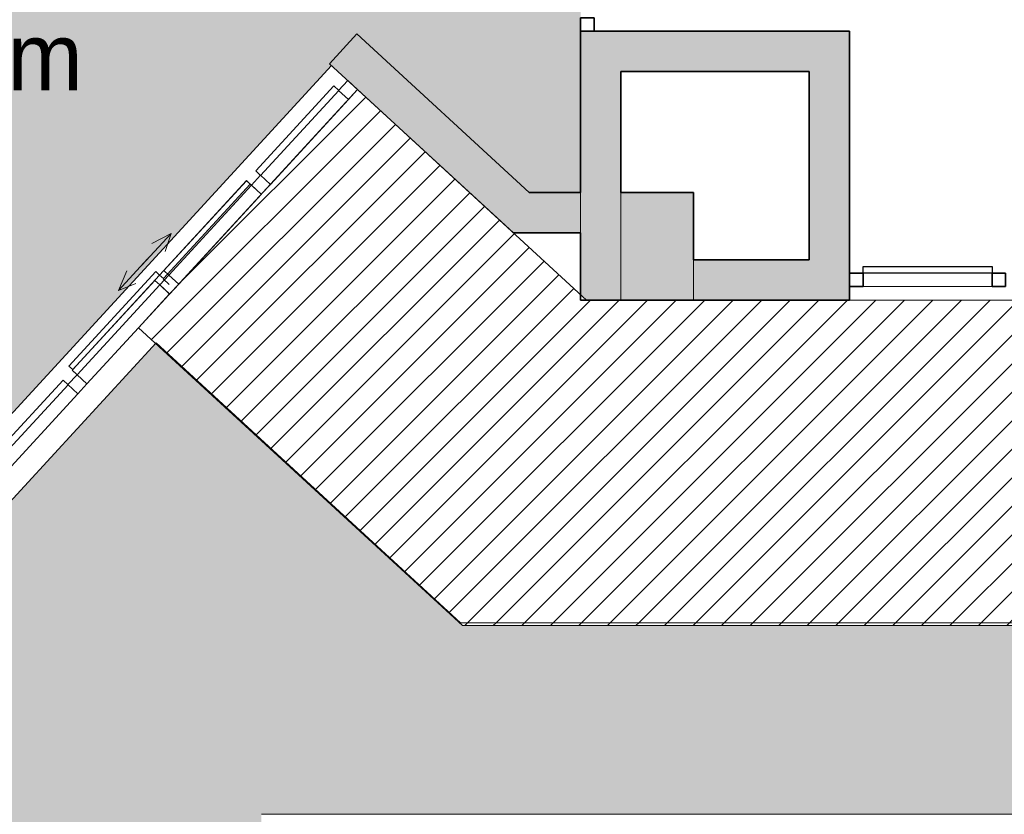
# Model space of a CAD drawing. Header units: metres. Extents: x -31 to 126, y -34 to 31.
# Tile 24 of 104: x -3.38 to 0.28, y -0.63 to 2.33. Entities that reach past the tile are written whole.
import ezdxf

# ---------------------------------------------------------------- set-up
doc = ezdxf.new("R2010")
doc.units = ezdxf.units.M
for name, color, linetype, lineweight in [('A-CLNG', 13, 'Continuous', 18), ('A-CLNG-PATT', 13, 'Continuous', 18), ('A-DETL', 90, 'Continuous', 18), ('A-DETL-GENF', 92, 'Continuous', 18), ('A-DOOR', 31, 'Continuous', 18), ('A-GLAZ-CURT', 52, 'Continuous', 18), ('A-GLAZ-CWMG', 51, 'Continuous', 18), ('A-WALL', 113, 'Continuous', 18), ('A-WALL-PATT', 111, 'Continuous', 35), ('G-ANNO-TEXT', 231, 'Continuous', 9)]:
    doc.layers.add(name, color=color, linetype=linetype, lineweight=lineweight)
doc.styles.add('Century Gothic_1', font='GOTHIC.TTF', dxfattribs={"height": 0.251495})
pattern_1 = [(45, (0, 0), (-0.05303301, 0.05303301), [])]

# ---------------------------------------------------------------- blocks, each defined once
blk = doc.blocks.new('Painel do sistema - Envidraçado-168491-PLANTA DE TETO E ACÚSTICO')
at = {"layer": 'A-GLAZ-CURT', "lineweight": 25}
for p, q in [((-0.24, 0.0245), (-0.24, 0.0495)), ((-0.24, 0.0495), (0.24, 0.0495)), ((0.24, 0.0495), (0.24, 0.0245)), ((0.24, 0.0245), (-0.24, 0.0245))]:
    blk.add_line(p, q, dxfattribs=at)
blk = doc.blocks.new('Montante retangular - 50 x 150 mm-165977-PLANTA DE TETO E ACÚSTICO')
at = {"layer": 'A-GLAZ-CWMG', "lineweight": 35}
for p, q in [((0.025, 0.025), (-0.025, 0.025)), ((-0.025, 0.025), (-0.025, -0.025)), ((0.025, -0.025), (0.025, 0.025)), ((-0.025, -0.025), (0.025, -0.025))]:
    blk.add_line(p, q, dxfattribs=at)
blk = doc.blocks.new('Montante retangular - 50 x 150 mm-165978-PLANTA DE TETO E ACÚSTICO')
at = {"layer": 'A-GLAZ-CWMG', "lineweight": 35}
for p, q in [((-0.05, 0.025), (0, 0.025)), ((-0.05, -0.025), (-0.05, 0.025)), ((0, 0.025), (0, -0.025)), ((0, -0.025), (-0.05, -0.025))]:
    blk.add_line(p, q, dxfattribs=at)
blk = doc.blocks.new('Montante retangular - 50 x 150 mm-168489-PLANTA DE TETO E ACÚSTICO')
at = {"layer": 'A-GLAZ-CWMG'}
blk.add_line((-0.2473, 1.3354), (0.2327, 1.3354), dxfattribs=at)
blk = doc.blocks.new('Montante retangular - 50 x 150 mm-618083-PLANTA DE TETO E ACÚSTICO')
at = {"layer": 'A-GLAZ-CWMG', "lineweight": 35}
for p, q in [((-0.05, 0.025), (0, 0.025)), ((-0.05, -0.025), (-0.05, 0.025)), ((0, 0.025), (0, -0.025)), ((0, -0.025), (-0.05, -0.025))]:
    blk.add_line(p, q, dxfattribs=at)
blk = doc.blocks.new('Painel do sistema - Envidraçado-698620-PLANTA DE TETO E ACÚSTICO')
at = {"layer": 'A-GLAZ-CURT', "lineweight": 25}
for p, q in [((-0.2144, 0.0245), (-0.2144, 0.0495)), ((-0.2144, 0.0495), (0.2144, 0.0495)), ((0.2144, 0.0495), (0.2144, 0.0245)), ((0.2144, 0.0245), (-0.2144, 0.0245))]:
    blk.add_line(p, q, dxfattribs=at)
blk = doc.blocks.new('Montante retangular - 50 x 150 mm-161494-PLANTA DE TETO E ACÚSTICO')
at = {"layer": 'A-GLAZ-CWMG', "lineweight": 35}
for p, q in [((0, 0.025), (-0.05, 0.025)), ((-0.05, 0.025), (-0.05, -0.025)), ((0, -0.025), (0, 0.025)), ((-0.05, -0.025), (0, -0.025))]:
    blk.add_line(p, q, dxfattribs=at)
blk = doc.blocks.new('Painel do sistema - Envidraçado-716964-PLANTA DE TETO E ACÚSTICO')
at = {"layer": 'A-GLAZ-CURT'}
for p, q in [((0.2269, 0.0495), (-0.2269, 0.0495)), ((-0.2269, 0.025), (-0.2269, 0.0495)), ((0.2269, 0.0495), (0.2269, 0.025))]:
    blk.add_line(p, q, dxfattribs=at)
blk = doc.blocks.new('Montante retangular - 50 x 150 mm-716930-PLANTA DE TETO E ACÚSTICO')
at = {"layer": 'A-GLAZ-CWMG'}
for p, q in [((0.025, 0.025), (-0.025, 0.025)), ((-0.025, 0.025), (-0.025, -0.025)), ((0.025, -0.025), (0.025, 0.025)), ((-0.025, -0.025), (0.025, -0.025))]:
    blk.add_line(p, q, dxfattribs=at)
blk = doc.blocks.new('Montante retangular - 50 x 150 mm-698617-PLANTA DE TETO E ACÚSTICO')
at = {"layer": 'A-GLAZ-CWMG'}
blk.add_line((-3.4563, 0.6217), (-3.166, 0.9372), dxfattribs=at)
blk = doc.blocks.new('Montante retangular - 50 x 150 mm-698614-PLANTA DE TETO E ACÚSTICO')
at = {"layer": 'A-GLAZ-CWMG'}
for p, q in [((-2.8279, 1.3786), (-2.5208, 1.7126)), ((-2.7911, 1.3448), (-2.484, 1.6787)), ((-2.8279, 1.3786), (-2.7911, 1.3448))]:
    blk.add_line(p, q, dxfattribs=at)
blk = doc.blocks.new('Montante retangular - 50 x 150 mm-161488-PLANTA DE TETO E ACÚSTICO')
at = {"layer": 'A-GLAZ-CWMG', "lineweight": 35}
for p, q in [((0.025, 0.025), (-0.025, 0.025)), ((-0.025, 0.025), (-0.025, -0.025)), ((0.025, -0.025), (0.025, 0.025)), ((-0.025, -0.025), (0.025, -0.025))]:
    blk.add_line(p, q, dxfattribs=at)
blk = doc.blocks.new('Parede cortina com vidro duplo CORRER - Parede cortina com vidro duplo CORRER 2-701937-PLANTA DE TETO E ACÚSTICO')
at = {"layer": 'A-DOOR'}
for p, q in [((-0.1442, 0.1235), (-0.069, 0.1509)), ((0.1442, 0.1235), (0.069, 0.1509)), ((-0.1442, 0.1235), (-0.0808, 0.0939)), ((0.0158, 0.1235), (-0.1442, 0.1235)), ((-0.0158, 0.1235), (0.1442, 0.1235)), ((0.1442, 0.1235), (0.0808, 0.0939)), ((-0.4787, 0.0309), (-0.4787, 0.05)), ((-0.4787, 0.0309), (-0.4787, 0.05)), ((-0.4756, 0.05), (-0.4756, 0.069)), ((-0.4756, 0.069), (0.0016, 0.069)), ((0.0016, 0.05), (-0.4756, 0.05)), ((0.0016, 0.069), (0.0016, 0.05)), ((0.0016, 0.0309), (0.0016, 0.05)), ((0.0016, 0.05), (0.4787, 0.05)), ((0.4787, 0.05), (0.4787, 0.0309)), ((0, 0.0309), (0, 0)), ((0.4787, 0.0309), (0.0016, 0.0309)), ((0.4787, 0.0309), (0.4787, 0.0155)), ((0.4787, 0), (0.4787, 0.0309))]:
    blk.add_line(p, q, dxfattribs=at)
blk = doc.blocks.new('Montante retangular - 50 x 150 mm-V4-PLANTA DE TETO E ACÚSTICO')
at = {"layer": 'A-GLAZ-CWMG'}
for p, q in [((-3.169, 1.0079), (-2.8618, 1.3418)), ((-2.825, 1.308), (-2.8618, 1.3418)), ((-2.9402, 1.1827), (-2.825, 1.308)), ((-3.1322, 0.974), (-2.9402, 1.1827))]:
    blk.add_line(p, q, dxfattribs=at)

msp = doc.modelspace()

# ---------------------------------------------------------------- hatches: boundary and pattern name
at = {"layer": 'A-CLNG-PATT'}
h = msp.add_hatch(color=256, dxfattribs=at)
h.paths.add_polyline_path([(-5.7473, -12.4746), (-3.3373, -12.4746), (-3.3373, -9.5146), (-8.7973, -9.5146), (-8.7973, -12.4746), (-6.6398, -12.4746)], flags=0)
h.paths.add_polyline_path([(-8.5625, -12.2486), (-8.5625, -9.7486), (-3.5625, -9.7486), (-3.5625, -12.2486), (-7.1923, -12.2486)], flags=0)
h.paths.add_polyline_path([(14.4318, -11.3146), (22.7127, -11.3146), (22.7127, 0.0754), (-1.7364, 0.0754), (-2.8767, 1.1243), (-3.661, 0.2716), (-3.661, -2.0082), (-4.9156, -3.3939), (-6.4723, -1.9845), (-9.8829, -5.7511), (-9.8829, -9.3146), (-8.7973, -9.3146), (-8.7973, -9.3646), (-3.1873, -9.3646), (-3.1873, -11.3146), (-0.7273, -11.3146), (-0.7273, -10.6269), (-2.4873, -10.6269), (-2.4873, -8.7646), (-6.8628, -8.7646), (-6.8628, -3.7481), (-2.4835, -3.7481), (-2.4835, -0.6269), (21.8827, -0.6269), (21.8827, -10.6269), (-0.5773, -10.6269), (-0.5773, -11.3146), (10.9199, -11.3146)], flags=0)
h.paths.add_polyline_path([(-7.1543, -8.3481), (-7.1677, -8.3463), (-7.1803, -8.3411), (-7.1911, -8.3329), (-7.1993, -8.3221), (-7.2045, -8.3095), (-7.2063, -8.2961), (-7.2045, -8.2826), (-7.1993, -8.2701), (-7.1911, -8.2593), (-7.1803, -8.2511), (-7.1677, -8.2459), (-7.1543, -8.2441), (-7.1408, -8.2459), (-7.1283, -8.2511), (-7.1175, -8.2593), (-7.1092, -8.2701), (-7.1041, -8.2826), (-7.1023, -8.2961), (-7.1041, -8.3095), (-7.1092, -8.3221), (-7.1175, -8.3329), (-7.1283, -8.3411), (-7.1408, -8.3463)], flags=0)
h.paths.add_polyline_path([(-9.3993, -8.3281), (-9.4127, -8.3263), (-9.4253, -8.3211), (-9.4361, -8.3129), (-9.4443, -8.3021), (-9.4495, -8.2895), (-9.4513, -8.2761), (-9.4495, -8.2626), (-9.4443, -8.2501), (-9.4361, -8.2393), (-9.4253, -8.2311), (-9.4127, -8.2259), (-9.3993, -8.2241), (-9.3858, -8.2259), (-9.3733, -8.2311), (-9.3625, -8.2393), (-9.3542, -8.2501), (-9.3491, -8.2626), (-9.3473, -8.2761), (-9.3491, -8.2895), (-9.3542, -8.3021), (-9.3625, -8.3129), (-9.3733, -8.3211), (-9.3858, -8.3263)], flags=0)
h.paths.add_polyline_path([(-7.1543, -6.5448), (-7.1677, -6.543), (-7.1803, -6.5378), (-7.1911, -6.5296), (-7.1993, -6.5188), (-7.2045, -6.5063), (-7.2063, -6.4928), (-7.2045, -6.4793), (-7.1993, -6.4668), (-7.1911, -6.456), (-7.1803, -6.4478), (-7.1677, -6.4426), (-7.1543, -6.4408), (-7.1408, -6.4426), (-7.1283, -6.4478), (-7.1175, -6.456), (-7.1092, -6.4668), (-7.1041, -6.4793), (-7.1023, -6.4928), (-7.1041, -6.5063), (-7.1092, -6.5188), (-7.1184, -6.5302), (-7.1283, -6.5378), (-7.1408, -6.543)], flags=0)
h.paths.add_polyline_path([(-9.3993, -6.5248), (-9.4127, -6.523), (-9.4253, -6.5178), (-9.4363, -6.5093), (-9.4443, -6.4988), (-9.4495, -6.4863), (-9.4513, -6.4728), (-9.4495, -6.4593), (-9.4443, -6.4468), (-9.4361, -6.436), (-9.4253, -6.4278), (-9.4127, -6.4226), (-9.3993, -6.4208), (-9.3858, -6.4226), (-9.3733, -6.4278), (-9.3625, -6.436), (-9.3542, -6.4468), (-9.3491, -6.4593), (-9.3473, -6.4728), (-9.3491, -6.4863), (-9.3542, -6.4988), (-9.3625, -6.5096), (-9.3756, -6.5188), (-9.3858, -6.523)], flags=0)
h.paths.add_polyline_path([(-8.9615, -5.3814), (-8.9749, -5.3796), (-8.9875, -5.3744), (-8.9983, -5.3662), (-9.0065, -5.3554), (-9.0117, -5.3429), (-9.0135, -5.3294), (-9.0117, -5.3159), (-9.0065, -5.3034), (-8.9983, -5.2926), (-8.9875, -5.2844), (-8.9749, -5.2792), (-8.9615, -5.2774), (-8.948, -5.2792), (-8.9355, -5.2844), (-8.9247, -5.2926), (-8.9165, -5.3034), (-8.9113, -5.3159), (-8.9095, -5.3294), (-8.9113, -5.3429), (-8.9165, -5.3554), (-8.9247, -5.3662), (-8.9355, -5.3744), (-8.948, -5.3796)], flags=0)
h.paths.add_polyline_path([(-8.1559, -4.4917), (-8.1693, -4.4899), (-8.1819, -4.4847), (-8.1927, -4.4764), (-8.2009, -4.4657), (-8.2061, -4.4531), (-8.2079, -4.4397), (-8.2061, -4.4262), (-8.2009, -4.4137), (-8.1927, -4.4029), (-8.1819, -4.3946), (-8.1693, -4.3894), (-8.1559, -4.3877), (-8.1424, -4.3894), (-8.1299, -4.3946), (-8.1191, -4.4029), (-8.1109, -4.4137), (-8.1057, -4.4262), (-8.1039, -4.4397), (-8.1057, -4.4531), (-8.1109, -4.4657), (-8.1191, -4.4764), (-8.1299, -4.4847), (-8.1424, -4.4899)], flags=0)
h.paths.add_polyline_path([(-7.3505, -3.6021), (-7.364, -3.6003), (-7.3765, -3.5951), (-7.3873, -3.5869), (-7.3955, -3.5761), (-7.4007, -3.5635), (-7.4025, -3.5501), (-7.4007, -3.5366), (-7.3955, -3.5241), (-7.3873, -3.5133), (-7.3765, -3.505), (-7.364, -3.4999), (-7.3505, -3.4981), (-7.337, -3.4999), (-7.3245, -3.505), (-7.3137, -3.5133), (-7.3055, -3.5241), (-7.3003, -3.5366), (-7.2985, -3.5501), (-7.3003, -3.5635), (-7.3055, -3.5761), (-7.3137, -3.5869), (-7.3245, -3.5951), (-7.337, -3.6003)], flags=0)
h.paths.add_polyline_path([(-5.6556, -3.518), (-5.669, -3.5162), (-5.6816, -3.511), (-5.6923, -3.5027), (-5.7006, -3.492), (-5.7058, -3.4794), (-5.7076, -3.466), (-5.7058, -3.4525), (-5.7006, -3.44), (-5.6923, -3.4292), (-5.6816, -3.4209), (-5.669, -3.4157), (-5.6556, -3.414), (-5.6421, -3.4157), (-5.6296, -3.4209), (-5.6188, -3.4292), (-5.6105, -3.44), (-5.6053, -3.4525), (-5.6036, -3.466), (-5.6063, -3.4816), (-5.6105, -3.492), (-5.6188, -3.5027), (-5.6296, -3.511), (-5.6421, -3.5162)], flags=0)
h.paths.add_polyline_path([(-4.4243, -3.4248), (-4.4377, -3.423), (-4.4503, -3.4178), (-4.461, -3.4095), (-4.4693, -3.3988), (-4.4747, -3.385), (-4.4763, -3.3728), (-4.4745, -3.3593), (-4.4693, -3.3468), (-4.461, -3.336), (-4.4503, -3.3277), (-4.4377, -3.3225), (-4.4243, -3.3208), (-4.4108, -3.3225), (-4.3983, -3.3277), (-4.3875, -3.336), (-4.3792, -3.3468), (-4.374, -3.3593), (-4.3723, -3.3728), (-4.374, -3.3862), (-4.3792, -3.3988), (-4.3875, -3.4095), (-4.3983, -3.4178), (-4.4108, -3.423)], flags=0)
h.paths.add_polyline_path([(-6.5451, -2.7125), (-6.5586, -2.7107), (-6.5711, -2.7055), (-6.5819, -2.6973), (-6.5901, -2.6865), (-6.5953, -2.674), (-6.5971, -2.6605), (-6.5953, -2.6471), (-6.5901, -2.6345), (-6.5819, -2.6237), (-6.5711, -2.6155), (-6.5586, -2.6103), (-6.5451, -2.6085), (-6.5316, -2.6103), (-6.5191, -2.6155), (-6.5083, -2.6237), (-6.5001, -2.6345), (-6.4949, -2.6471), (-6.4931, -2.6605), (-6.4949, -2.674), (-6.5001, -2.6865), (-6.5083, -2.6973), (-6.5191, -2.7055), (-6.5316, -2.7107)], flags=0)
h.paths.add_polyline_path([(-3.6188, -2.5352), (-3.6323, -2.5335), (-3.6448, -2.5283), (-3.6556, -2.52), (-3.6639, -2.5092), (-3.6691, -2.4967), (-3.6708, -2.4832), (-3.6691, -2.4698), (-3.6639, -2.4572), (-3.6556, -2.4465), (-3.6448, -2.4382), (-3.6323, -2.433), (-3.6188, -2.4312), (-3.6054, -2.433), (-3.5928, -2.4382), (-3.5821, -2.4465), (-3.5738, -2.4572), (-3.5686, -2.4698), (-3.5669, -2.4836), (-3.5686, -2.4967), (-3.5738, -2.5092), (-3.5821, -2.52), (-3.5928, -2.5283), (-3.6054, -2.5335)], flags=0)
h.paths.add_polyline_path([(-1.6773, 5.1854), (-1.6773, 5.1854), (-1.6953, 5.1347)], flags=0)
h.paths.add_polyline_path([(-3.8445, 0.3946), (-2.2232, 2.1572), (-2.2311, 2.1645), (-2.1295, 2.2749), (-1.4886, 1.6854), (-1.2973, 1.6854), (-1.2973, 5.1854), (-1.6773, 5.1854), (-1.6773, 5.2854), (-4.4773, 5.2854), (-4.4773, 5.1154), (-5.0773, 5.1154), (-5.0773, 4.875), (-4.8514, 4.6492), (-6.3807, 2.9308), (-3.9554, 0.5054), (-3.8609, 0.5054), (-3.8609, 0.411)], flags=0)
h.paths.add_polyline_path([(-3.9805, 0.8644), (-3.9954, 0.8663), (-4.0067, 0.8706), (-4.0177, 0.8785), (-4.0263, 0.889), (-4.0318, 0.9014), (-4.034, 0.9148), (-4.0318, 0.9304), (-4.0263, 0.9431), (-4.0198, 0.952), (-4.0093, 0.9606), (-3.9969, 0.9661), (-3.9835, 0.9683), (-3.97, 0.9669), (-3.9573, 0.9621), (-3.9463, 0.9542), (-3.9378, 0.9436), (-3.9322, 0.9313), (-3.93, 0.9179), (-3.9314, 0.9044), (-3.9381, 0.889), (-3.9442, 0.8807), (-3.9547, 0.8721), (-3.9671, 0.8665), (-3.972, 0.8657)], flags=0)
h.paths.add_polyline_path([(-4.6146, 1.4984), (-4.6281, 1.4998), (-4.6408, 1.5046), (-4.6518, 1.5126), (-4.6603, 1.5231), (-4.6659, 1.5355), (-4.6681, 1.5489), (-4.6659, 1.5645), (-4.6603, 1.5772), (-4.6518, 1.5878), (-4.6434, 1.5947), (-4.631, 1.6002), (-4.6176, 1.6024), (-4.6041, 1.601), (-4.5914, 1.5962), (-4.5804, 1.5882), (-4.5718, 1.5777), (-4.5663, 1.5653), (-4.5641, 1.5519), (-4.5663, 1.5364), (-4.5718, 1.5236), (-4.5804, 1.513), (-4.5888, 1.5062), (-4.6012, 1.5006), (-4.606, 1.4998)], flags=0)
h.paths.add_polyline_path([(-5.251, 2.1348), (-5.2645, 2.1362), (-5.2772, 2.141), (-5.2882, 2.149), (-5.2967, 2.1595), (-5.3023, 2.1719), (-5.3045, 2.1853), (-5.3023, 2.2009), (-5.2967, 2.2136), (-5.2882, 2.2242), (-5.2798, 2.2311), (-5.2674, 2.2366), (-5.254, 2.2388), (-5.2405, 2.2374), (-5.2278, 2.2326), (-5.2168, 2.2246), (-5.2082, 2.2141), (-5.2027, 2.2017), (-5.2005, 2.1883), (-5.2027, 2.1728), (-5.2082, 2.16), (-5.2168, 2.1494), (-5.2278, 2.1414), (-5.2405, 2.1365), (-5.2424, 2.1362)], flags=0)
h.paths.add_polyline_path([(-3.8574, 2.5792), (-4.2885, 3.0102), (-3.8574, 3.4413), (-3.4264, 3.0102), (-3.7769, 2.6597)], flags=0)
h.paths.add_polyline_path([(-5.8874, 2.7712), (-5.9009, 2.7726), (-5.9135, 2.7774), (-5.9246, 2.7854), (-5.9341, 2.798), (-5.9391, 2.811), (-5.9409, 2.8217), (-5.9387, 2.8373), (-5.9331, 2.85), (-5.9246, 2.8606), (-5.9135, 2.8686), (-5.9038, 2.873), (-5.8904, 2.8752), (-5.8769, 2.8738), (-5.8642, 2.869), (-5.8532, 2.861), (-5.8446, 2.8505), (-5.8391, 2.8381), (-5.8371, 2.8226), (-5.8391, 2.8091), (-5.8431, 2.7985), (-5.8532, 2.7858), (-5.8642, 2.7778), (-5.8769, 2.7729), (-5.8788, 2.7726)], flags=0)
h.paths.add_polyline_path([(-1.7473, 2.7834), (-1.7607, 2.7852), (-1.7733, 2.7904), (-1.784, 2.7986), (-1.7923, 2.8094), (-1.7975, 2.822), (-1.7993, 2.8354), (-1.7975, 2.8489), (-1.7923, 2.8614), (-1.784, 2.8722), (-1.7733, 2.8804), (-1.7607, 2.8856), (-1.7473, 2.8874), (-1.7338, 2.8856), (-1.7213, 2.8804), (-1.7105, 2.8722), (-1.7022, 2.8614), (-1.697, 2.8489), (-1.6953, 2.8354), (-1.697, 2.822), (-1.7022, 2.8094), (-1.7105, 2.7986), (-1.7213, 2.7904), (-1.7338, 2.7852)], flags=0)
h.paths.add_polyline_path([(-1.7473, 3.7834), (-1.7607, 3.7852), (-1.7733, 3.7904), (-1.784, 3.7986), (-1.7923, 3.8094), (-1.7975, 3.822), (-1.7993, 3.8354), (-1.7975, 3.8489), (-1.7923, 3.8614), (-1.784, 3.8722), (-1.7733, 3.8804), (-1.7607, 3.8856), (-1.7473, 3.8874), (-1.7338, 3.8856), (-1.7213, 3.8804), (-1.7105, 3.8722), (-1.7022, 3.8614), (-1.697, 3.8489), (-1.6953, 3.8354), (-1.697, 3.822), (-1.7022, 3.8094), (-1.7105, 3.7986), (-1.7213, 3.7904), (-1.7338, 3.7852)], flags=0)
h.paths.add_polyline_path([(-1.7473, 4.7834), (-1.7607, 4.7852), (-1.7733, 4.7904), (-1.784, 4.7986), (-1.7923, 4.8094), (-1.7975, 4.822), (-1.7993, 4.8354), (-1.7975, 4.8489), (-1.7923, 4.8614), (-1.784, 4.8722), (-1.7733, 4.8804), (-1.7607, 4.8856), (-1.7473, 4.8874), (-1.7338, 4.8856), (-1.7213, 4.8804), (-1.7105, 4.8722), (-1.7022, 4.8614), (-1.697, 4.8489), (-1.6953, 4.8354), (-1.697, 4.822), (-1.7022, 4.8094), (-1.7105, 4.7986), (-1.7239, 4.7893), (-1.7338, 4.7852)], flags=0)
h.paths.add_polyline_path([(-2.7473, 4.7834), (-2.7607, 4.7852), (-2.7733, 4.7904), (-2.784, 4.7986), (-2.7923, 4.8094), (-2.7975, 4.822), (-2.7993, 4.8354), (-2.7975, 4.8489), (-2.7923, 4.8614), (-2.784, 4.8722), (-2.7733, 4.8804), (-2.7607, 4.8856), (-2.7473, 4.8874), (-2.7338, 4.8856), (-2.7213, 4.8804), (-2.7105, 4.8722), (-2.7022, 4.8614), (-2.697, 4.8489), (-2.6953, 4.8354), (-2.697, 4.822), (-2.7022, 4.8094), (-2.7105, 4.7986), (-2.7213, 4.7904), (-2.7338, 4.7852)], flags=0)
h.paths.add_polyline_path([(-3.7473, 4.7834), (-3.7607, 4.7852), (-3.7733, 4.7904), (-3.784, 4.7986), (-3.7923, 4.8094), (-3.7975, 4.822), (-3.7993, 4.8354), (-3.7975, 4.8489), (-3.7923, 4.8614), (-3.784, 4.8722), (-3.7733, 4.8804), (-3.7607, 4.8856), (-3.7473, 4.8874), (-3.7338, 4.8856), (-3.7213, 4.8804), (-3.7105, 4.8722), (-3.7022, 4.8614), (-3.697, 4.8489), (-3.6953, 4.8354), (-3.697, 4.822), (-3.7022, 4.8094), (-3.7105, 4.7986), (-3.7213, 4.7904), (-3.7338, 4.7852)], flags=0)
at = {"layer": 'A-DETL-GENF'}
h = msp.add_hatch(dxfattribs=at)
h.set_pattern_fill('FP_6', color=91, style=0, pattern_type=2)
h.set_pattern_definition(pattern_1)
h.paths.add_polyline_path([(17.9438, -12.5146), (22.7127, -12.5146), (22.7127, -11.3146), (-0.5773, -11.3146), (-0.5773, -12.5146), (17.4727, -12.5146)], flags=0)
h.paths.add_polyline_path([(-0.7273, -12.5146), (-0.7273, -11.3146), (-3.1873, -11.3146), (-3.1873, -12.5146), (-0.7473, -12.5146)], flags=0)
h.paths.add_polyline_path([(3.5477, 0.0854), (22.7127, 0.0854), (22.7127, 1.2854), (-1.2973, 1.2854), (-1.2973, 1.3056), (-2.126, 2.0679), (-2.9402, 1.1827), (-2.8767, 1.1243), (-2.8749, 1.1263), (-1.7433, 0.0854), (2.7677, 0.0854)], flags=0)
h.paths.add_polyline_path([(-23.7273, 0.8753), (-22.4573, 0.8753), (-22.4573, 4.7753), (-24.4123, 4.7753), (-24.4123, 4.8453), (-24.5123, 4.8453), (-24.5123, 0.8753), (-23.9623, 0.8753)], flags=0)
h.paths.add_polyline_path([(-22.3573, 0.8753), (-22.3073, 0.8753), (-22.3073, 4.8453), (-22.3573, 4.8453), (-22.3573, 0.9688)], flags=0)
h.paths.add_polyline_path([(-5.8576, 3.7375), (-5.0599, 4.6339), (-5.4773, 5.0053), (-5.4773, 6.1154), (-5.4273, 6.1154), (-5.4273, 10.8354), (-5.4773, 10.8354), (-5.4773, 11.8354), (-5.4273, 11.8354), (-5.4273, 16.8354), (-5.4773, 16.8354), (-5.4773, 17.8354), (-5.4273, 17.8354), (-5.4273, 22.8354), (-5.4773, 22.8354), (-5.4773, 23.8354), (-5.4273, 23.8354), (-5.4273, 29.0854), (-6.6773, 29.0854), (-6.6773, 4.4669), (-5.9159, 3.7893)], flags=0)
h.paths.add_polyline_path([(-27.6107, 5.8854), (-27.1773, 5.8857), (-27.1773, 29.0854), (-28.4028, 29.0854), (-28.4028, 23.8354), (-28.3773, 23.8354), (-28.3773, 22.8354), (-28.4028, 22.8354), (-28.4028, 17.8354), (-28.3773, 17.8354), (-28.3773, 16.8354), (-28.4028, 16.8354), (-28.4028, 11.8354), (-28.3773, 11.8354), (-28.3773, 10.8354), (-28.4028, 10.8354), (-28.4028, 5.8854), (-27.6233, 5.8854)], flags=0)
h.paths.add_polyline_path([(-21.0013, 9.8354), (-18.2773, 9.8354), (-18.2773, 12.8354), (-21.2773, 12.8354), (-21.2773, 9.8354), (-21.0138, 9.8354)], flags=0)
h.paths.add_polyline_path([(-19.2773, 10.8354), (-20.2773, 10.8354), (-20.2773, 11.8354), (-19.2773, 11.8354), (-19.2773, 10.8416)], flags=0)
h.paths.add_polyline_path([(-19.4273, 10.9854), (-19.4273, 11.6854), (-20.1273, 11.6854), (-20.1273, 10.9854)], flags=0)
h.paths.add_polyline_path([(-18.5636, 15.8354), (-18.2773, 15.8354), (-18.2773, 18.8354), (-21.2773, 18.8354), (-21.2773, 15.8354), (-18.9316, 15.8354)], flags=0)
h.paths.add_polyline_path([(-19.7907, 16.8354), (-20.2773, 16.8354), (-20.2773, 17.8354), (-19.2773, 17.8354), (-19.2773, 16.8354), (-19.7773, 16.8354)], flags=0)
h.paths.add_polyline_path([(-19.8033, 16.9854), (-19.4273, 16.9854), (-19.4273, 17.6854), (-20.1273, 17.6854), (-20.1273, 16.9854)], flags=0)
h.paths.add_polyline_path([(-18.2773, 21.8354), (-18.2773, 24.8354), (-21.2773, 24.8354), (-21.2773, 21.8354), (-18.4753, 21.8354)], flags=0)
h.paths.add_polyline_path([(-20.1273, 22.8354), (-20.2773, 22.8354), (-20.2773, 23.8354), (-19.2773, 23.8354), (-19.2773, 22.8354), (-19.5773, 22.8354)], flags=0)
h.paths.add_polyline_path([(-19.4273, 22.9854), (-19.4273, 23.6854), (-20.1273, 23.6854), (-20.1273, 22.9854)], flags=0)
h = msp.add_hatch(dxfattribs=at)
h.set_pattern_fill('FP_6', color=91, style=0, pattern_type=2)
h.set_pattern_definition(pattern_1)
h.paths.add_polyline_path([(-1.2973, 1.2854), (-1.2753, 1.2854), (-1.2973, 1.3056), (-1.2973, 1.2865)], flags=0)
h.paths.add_polyline_path([(-5.4273, 5.5354), (-5.4273, 6.1154), (-5.4773, 6.1154), (-5.4773, 5.5354), (-5.457, 5.5354)], flags=0)
h.paths.add_polyline_path([(-5.4773, 10.8354), (-5.4273, 10.8354), (-5.4273, 11.2354), (-5.4773, 11.2354), (-5.4773, 10.9854)], flags=0)
h.paths.add_polyline_path([(-19.2773, 10.8354), (-19.2773, 11.1354), (-19.4273, 11.1354), (-19.4273, 10.9854), (-20.1273, 10.9854), (-20.1273, 11.6854), (-19.4273, 11.6854), (-19.4273, 11.5354), (-19.2773, 11.5354), (-19.2773, 11.8354), (-20.2773, 11.8354), (-20.2773, 10.8354), (-19.4273, 10.8354)], flags=0)
h.paths.add_polyline_path([(-28.4028, 10.8354), (-28.3773, 10.8354), (-28.3773, 11.1354), (-28.4028, 11.1354), (-28.4028, 10.8609)], flags=0)
h.paths.add_polyline_path([(-5.4273, 11.4354), (-5.4273, 11.8354), (-5.4773, 11.8354), (-5.4773, 11.4354)], flags=0)
h.paths.add_polyline_path([(-28.3773, 11.5354), (-28.3773, 11.8354), (-28.4028, 11.8354), (-28.4028, 11.5354)], flags=0)
h.paths.add_polyline_path([(-5.4773, 16.8354), (-5.4273, 16.8354), (-5.4273, 17.2354), (-5.4773, 17.2354), (-5.4773, 16.9854)], flags=0)
h.paths.add_polyline_path([(-20.2773, 16.8354), (-19.2773, 16.8354), (-19.2773, 17.1354), (-19.4273, 17.1354), (-19.4273, 16.9854), (-20.1273, 16.9854), (-20.1273, 17.6854), (-19.4273, 17.6854), (-19.4273, 17.5354), (-19.2773, 17.5354), (-19.2773, 17.8354), (-20.2773, 17.8354), (-20.2773, 16.9854)], flags=0)
h.paths.add_polyline_path([(-28.3773, 16.8354), (-28.3773, 17.1354), (-28.4028, 17.1354), (-28.4028, 16.8354)], flags=0)
h.paths.add_polyline_path([(-5.4773, 17.4354), (-5.4273, 17.4354), (-5.4273, 17.8354), (-5.4773, 17.8354), (-5.4773, 17.6854)], flags=0)
h.paths.add_polyline_path([(-28.4028, 17.5354), (-28.3773, 17.5354), (-28.3773, 17.8354), (-28.4028, 17.8354), (-28.4028, 17.5609)], flags=0)
h.paths.add_polyline_path([(-5.4273, 22.8354), (-5.4273, 23.2354), (-5.4773, 23.2354), (-5.4773, 22.8354)], flags=0)
h.paths.add_polyline_path([(-20.2773, 22.8354), (-19.2773, 22.8354), (-19.2773, 23.1354), (-19.4273, 23.1354), (-19.4273, 22.9854), (-20.1273, 22.9854), (-20.1273, 23.6854), (-19.4273, 23.6854), (-19.4273, 23.5354), (-19.2773, 23.5354), (-19.2773, 23.8354), (-20.2773, 23.8354), (-20.2773, 22.9854)], flags=0)
h.paths.add_polyline_path([(-28.3773, 22.8354), (-28.3773, 23.1354), (-28.4028, 23.1354), (-28.4028, 22.8354)], flags=0)
h.paths.add_polyline_path([(-5.4773, 23.4354), (-5.4273, 23.4354), (-5.4273, 23.8354), (-5.4773, 23.8354), (-5.4773, 23.6533)], flags=0)
h.paths.add_polyline_path([(-28.4028, 23.5354), (-28.3773, 23.5354), (-28.3773, 23.8354), (-28.4028, 23.8354), (-28.4028, 23.5609)], flags=0)
h = msp.add_hatch(dxfattribs=at)
h.set_pattern_fill('FP_6', color=91, style=0, pattern_type=2)
h.set_pattern_definition(pattern_1)
h.paths.add_polyline_path([(21.4557, 0.0754), (22.7127, 0.0754), (22.7127, 0.0854), (-1.7433, 0.0854), (-2.8749, 1.1263), (-2.8767, 1.1243), (-1.7364, 0.0754), (17.9438, 0.0754)], flags=0)
at = {"layer": 'A-WALL-PATT', "lineweight": 18}
for points in [[(-1.4886, 1.6854), (-2.1295, 2.2749), (-2.2311, 2.1645), (-1.7102, 1.6854), (-1.6953, 1.6854)], [(-1.1532, 1.2854), (-1.1473, 1.2854), (-1.1473, 2.2854), (-1.2973, 2.2854), (-1.2973, 1.3056), (-1.2753, 1.2854), (-1.1566, 1.2854)], [(-1.1473, 2.1354), (-0.2973, 2.1354), (-0.2973, 2.2854), (-1.1473, 2.2854)], [(-0.2973, 1.2854), (-0.2973, 2.1354), (-0.4473, 2.1354), (-0.4473, 1.2854)], [(-1.2973, 1.5354), (-1.2973, 1.6854), (-1.7102, 1.6854), (-1.5471, 1.5354), (-1.3719, 1.5354)], [(-1.1438, 1.2854), (-0.8773, 1.2854), (-0.8773, 1.6854), (-1.1473, 1.6854), (-1.1473, 1.2854)], [(-0.7153, 1.2854), (-0.4473, 1.2854), (-0.4473, 1.4354), (-0.8773, 1.4354), (-0.8773, 1.2854)]]:
    msp.add_hatch(color=256, dxfattribs=at).paths.add_polyline_path(points, flags=0)

# ---------------------------------------------------------------- linework, layer by layer
at = {"layer": 'A-CLNG'}
for p, q in [((-2.2232, 2.1572), (-3.8445, 0.3946)), ((-3.661, 0.2716), (-2.8749, 1.1263)), ((-2.8749, 1.1263), (-1.7433, 0.0854)), ((-1.7433, 0.0854), (22.7127, 0.0854)), ((21.8827, -0.6269), (-2.4835, -0.6269))]:
    msp.add_line(p, q, dxfattribs=at)
at = {"layer": 'A-DETL'}
for p, q in [((-2.126, 2.0679), (-2.9402, 1.1827)), ((-1.2753, 1.2854), (-2.126, 2.0679)), ((22.7127, 1.2854), (-1.2753, 1.2854)), ((-2.9402, 1.1827), (-1.7364, 0.0754)), ((-1.7364, 0.0754), (22.7127, 0.0754))]:
    msp.add_line(p, q, dxfattribs=at)
at = {"layer": 'A-WALL', "lineweight": 35}
for p, q in [((-2.2311, 2.1645), (-2.1295, 2.2749)), ((-2.1295, 2.2749), (-1.4886, 1.6854)), ((-1.2973, 1.6854), (-1.2973, 2.2854)), ((-1.2973, 2.2854), (-0.2973, 2.2854)), ((-0.2973, 2.2854), (-0.2973, 1.2854)), ((-1.5471, 1.5354), (-2.2311, 2.1645)), ((-1.1473, 2.1354), (-1.1473, 1.6854)), ((-0.4473, 2.1354), (-1.1473, 2.1354)), ((-0.4473, 1.4354), (-0.4473, 2.1354)), ((-1.4886, 1.6854), (-1.2973, 1.6854)), ((-1.1473, 1.6854), (-0.8773, 1.6854)), ((-0.8773, 1.6854), (-0.8773, 1.4354)), ((-1.2973, 1.5354), (-1.5471, 1.5354)), ((-1.2973, 1.2854), (-1.2973, 1.5354)), ((-0.8773, 1.4354), (-0.4473, 1.4354)), ((-0.2973, 1.2854), (-1.2973, 1.2854))]:
    msp.add_line(p, q, dxfattribs=at)
at = {"layer": 'A-WALL'}
for p, q in [((-1.2973, 1.6854), (-1.2973, 1.5354)), ((-1.1473, 1.2854), (-1.1473, 1.6854)), ((-0.8773, 1.2854), (-0.8773, 1.4354))]:
    msp.add_line(p, q, dxfattribs=at)

# ---------------------------------------------------------------- block references
at = {"layer": 'A-DOOR', "rotation": 47.39208238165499}
msp.add_blockref('Parede cortina com vidro duplo CORRER - Parede cortina com vidro duplo CORRER 2-701937-PLANTA DE TETO E ACÚSTICO', (-2.8265, 1.3433), dxfattribs=at)
at = {"layer": 'A-GLAZ-CURT', "rotation": 47.39208238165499}
for name, p in [('Painel do sistema - Envidraçado-698620-PLANTA DE TETO E ACÚSTICO', (-2.3234, 1.8902)), ('Painel do sistema - Envidraçado-716964-PLANTA DE TETO E ACÚSTICO', (-2.656, 1.5287)), ('Painel do sistema - Envidraçado-716964-PLANTA DE TETO E ACÚSTICO', (-2.997, 1.1579)), ('Painel do sistema - Envidraçado-698620-PLANTA DE TETO E ACÚSTICO', (-3.3295, 0.7964))]:
    msp.add_blockref(name, p, dxfattribs=at)
at = {"layer": 'A-GLAZ-CURT'}
msp.add_blockref('Painel do sistema - Envidraçado-168491-PLANTA DE TETO E ACÚSTICO', (-0.0073, 1.3604), dxfattribs=at)
at = {"layer": 'A-GLAZ-CWMG'}
for name, p, rotation in [('Montante retangular - 50 x 150 mm-618083-PLANTA DE TETO E ACÚSTICO', (-1.2723, 2.2854), 269.9999999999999), ('Montante retangular - 50 x 150 mm-165978-PLANTA DE TETO E ACÚSTICO', (-0.2973, 1.3604), 180)]:
    msp.add_blockref(name, p, dxfattribs=dict(at, rotation=rotation))
at = {"layer": 'A-GLAZ-CWMG', "extrusion": (0, 0, -1)}
for name, p, rotation in [('Montante retangular - 50 x 150 mm-161494-PLANTA DE TETO E ACÚSTICO', (2.1444, 2.0848), 132.607917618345), ('Montante retangular - 50 x 150 mm-161488-PLANTA DE TETO E ACÚSTICO', (2.4855, 1.7141), 132.607917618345), ('Montante retangular - 50 x 150 mm-716930-PLANTA DE TETO E ACÚSTICO', (2.8265, 1.3433), 132.607917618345), ('Montante retangular - 50 x 150 mm-165977-PLANTA DE TETO E ACÚSTICO', (-0.2577, 1.3604), 180), ('Montante retangular - 50 x 150 mm-161488-PLANTA DE TETO E ACÚSTICO', (3.1675, 0.9726), 132.607917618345)]:
    msp.add_blockref(name, p, dxfattribs=dict(at, rotation=rotation))
at = {"layer": 'A-GLAZ-CWMG'}
for name, p in [('Montante retangular - 50 x 150 mm-698617-PLANTA DE TETO E ACÚSTICO', (1.0061, 1.0939)), ('Montante retangular - 50 x 150 mm-698614-PLANTA DE TETO E ACÚSTICO', (0, 0)), ('Montante retangular - 50 x 150 mm-V4-PLANTA DE TETO E ACÚSTICO', (0, 0)), ('Montante retangular - 50 x 150 mm-168489-PLANTA DE TETO E ACÚSTICO', (0, 0)), ('Montante retangular - 50 x 150 mm-698617-PLANTA DE TETO E ACÚSTICO', (0, 0))]:
    msp.add_blockref(name, p, dxfattribs=at)

# ---------------------------------------------------------------- texts
at = {"layer": 'G-ANNO-TEXT', "color": 7, "insert": (-4.5214, 2.3163), "char_height": 0.25149, "width": 1.713516, "attachment_point": 1, "line_spacing_factor": 0.984117, "style": 'Century Gothic_1'}
msp.add_mtext('H=3,65m', dxfattribs=at)

doc.saveas('drawing.dxf')
